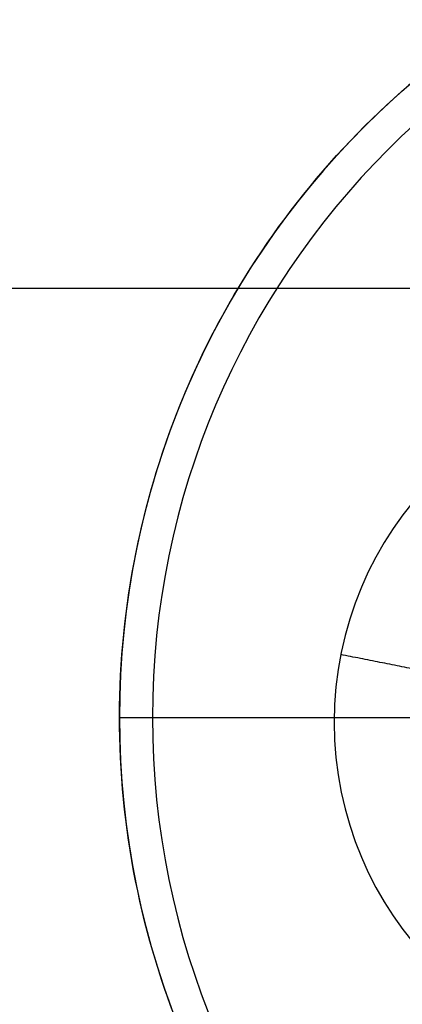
# Model space of a CAD drawing. Header units: millimetres. Extents: x -5.9 to 8.2, y -1.3 to -0.5.
# Tile 3 of 107: x -5.4509 to -5.4161, y -0.8843 to -0.7948. Entities that reach past the tile are written whole.
import ezdxf

# ---------------------------------------------------------------- set-up
doc = ezdxf.new("R2010")
doc.units = ezdxf.units.MM
doc.header["$MEASUREMENT"] = 0
doc.layers.add('IGES level 1', color=7, linetype='Continuous', true_color=0xffffff)
doc.layers.add('IGES level 11', color=7, linetype='Continuous', true_color=0xffffff)

msp = doc.modelspace()

# ---------------------------------------------------------------- linework, layer by layer
at = {"layer": 'IGES level 1'}
for centre in [(-5.36584, -0.85828, -10.169943), (-5.36584, -0.85828, -10.169943), (-5.36584, -0.85828, -10.14974)]:
    msp.add_arc(centre, 0.076, 90, 270, dxfattribs=at)
for knots in [[0, 0, 0, 0, 0.25, 0.25, 0.375, 0.375, 0.5, 0.5, 0.625, 0.625, 0.75, 0.75, 0.875, 0.875, 1, 1, 1, 1], [4.141593, 4.141593, 4.141593, 4.141593, 4.391593, 4.391593, 4.516593, 4.516593, 4.641593, 4.641593, 4.766593, 4.766593, 4.891593, 4.891593, 5.016593, 5.016593, 5.141593, 5.141593, 5.141593, 5.141593]]:
    msp.add_open_spline([(-5.36584, -0.93428, -10.144946), (-5.386129, -0.93428, -10.144946), (-5.405654, -0.925949, -10.141184), (-5.426553, -0.905045, -10.135353), (-5.432151, -0.896745, -10.133454), (-5.439865, -0.878208, -10.130718), (-5.441852, -0.868211, -10.129939), (-5.441828, -0.848168, -10.129948), (-5.439779, -0.838109, -10.130749), (-5.432154, -0.819856, -10.133452), (-5.426507, -0.811463, -10.135367), (-5.412628, -0.797591, -10.139237), (-5.40427, -0.791963, -10.141214), (-5.385921, -0.78431, -10.14408), (-5.375983, -0.78228, -10.144946), (-5.36584, -0.78228, -10.144946)], degree=3, knots=knots, dxfattribs=at)
for points in [[(-5.43106, -0.819261, -10.133786), (-5.64595, -0.819261, -10.133786), (-5.86084, -0.819261, -10.133786)], [(-4.92584, -0.819261, -10.5261), (-5.39334, -0.819261, -10.5261), (-5.86084, -0.819261, -10.5261)], [(-5.44038, -0.843453, -10.169943), (-5.44038, -0.843453, -10.150218), (-5.44038, -0.843453, -10.130494)], [(-5.44184, -0.85828, -10.169943), (-5.420057, -0.85828, -10.169943), (-5.398274, -0.85828, -10.169943)]]:
    msp.add_open_spline(points, degree=2, dxfattribs=at)
at = {"layer": 'IGES level 11'}
for centre, radius in [((-5.36584, -0.85828, -10.154943), 0.073), ((-5.36584, -0.85828, -10.169943), 0.073), ((-5.36584, -0.85828, -10.162443), 0.073), ((-5.36584, -0.85828, -10.169943), 0.073), ((-5.36584, -0.85828, -10.154943), 0.073), ((-5.39084, -0.858696, -10.154943), 0.0315), ((-5.39084, -0.858696, -10.154943), 0.0315)]:
    msp.add_arc(centre, radius, 90, 270, dxfattribs=at)
for points in [[(-5.437437, -0.844038, -10.169943), (-5.437437, -0.844038, -10.162443), (-5.437437, -0.844038, -10.154943)], [(-5.407513, -0.855379, -10.169443), (-5.414624, -0.853965, -10.162193), (-5.421735, -0.85255, -10.154943)], [(-5.43884, -0.85828, -10.169943), (-5.423337, -0.85828, -10.169943), (-5.407835, -0.85828, -10.169943)], [(-5.43884, -0.85828, -10.154943), (-5.430589, -0.85828, -10.154943), (-5.422337, -0.85828, -10.154943)]]:
    msp.add_open_spline(points, degree=2, dxfattribs=at)

doc.saveas('drawing.dxf')
